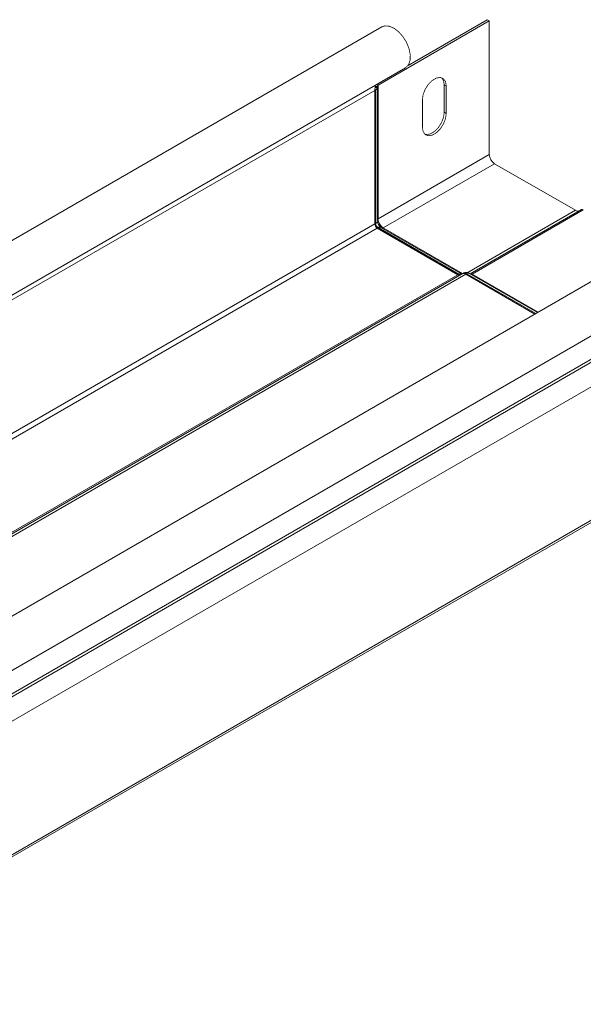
# Model space of a CAD drawing. Header units: millimetres. Extents: x 306 to 1436, y -1629 to 484.
# Tile 25 of 31: x 946 to 1054, y 176 to 366. Entities that reach past the tile are written whole.
import ezdxf

# ---------------------------------------------------------------- set-up
doc = ezdxf.new("R2010")
doc.units = ezdxf.units.MM
doc.linetypes.add('K5LT32768', pattern=[0])
doc.linetypes.add('K5LT32769', pattern=[0])

msp = doc.modelspace()

# ---------------------------------------------------------------- linework, layer by layer
at = {"color": 7, "linetype": 'K5LT32768', "lineweight": 15}
for p, q in [((1015.62, 364.74), (826.12, 255.34)), ((1014.88, 353.52), (1036.33, 365.9)), ((1020.66, 357.31), (1035.95, 366.13)), ((1036.33, 365.9), (1035.95, 366.13)), ((1036.33, 340.15), (1036.33, 365.9)), ((831.43, 247.9), (1020.17, 356.86)), ((1014.74, 353.08), (1014.72, 353.28)), ((1014.74, 327.29), (1014.74, 353.05)), ((1014.88, 327.76), (1014.88, 353.52)), ((1027.64, 353.58), (1028.03, 353.36)), ((1027.64, 353.58), (1027.64, 348.28)), ((1028.03, 353.36), (1028.03, 348.05)), ((1014.27, 352.51), (1014.42, 352.6)), ((1014.27, 326.76), (1014.27, 352.51)), ((1014.42, 326.84), (1014.42, 352.6)), ((1023.43, 345.4), (1023.43, 350.71)), ((1027.64, 348.28), (1028.03, 348.05)), ((1014.88, 327.76), (1036.33, 340.15)), ((1015.9, 325.99), (1037.36, 338.37)), ((1052.92, 329.39), (1037.36, 338.37)), ((1078.31, 328.55), (888.8, 219.16)), ((1032.67, 317.13), (1054.13, 329.52)), ((1033, 317.1), (1054.45, 329.49)), ((1014.27, 326.76), (1014.42, 326.84)), ((1014.74, 327.22), (1014.74, 327.33)), ((1014.73, 325.96), (1014.88, 326.05)), ((1030.29, 316.98), (1014.73, 325.96)), ((1030.43, 317.07), (1014.88, 326.05)), ((1015.43, 326.1), (1015.36, 326.15)), ((1030.98, 317.12), (1015.43, 326.1)), ((1030.29, 316.98), (840.78, 207.59)), ((1031.1, 317.15), (841.6, 207.75)), ((1031.82, 317.08), (842.32, 207.68)), ((1030.29, 316.98), (1030.43, 317.07)), ((1031.1, 317.15), (1031.24, 317.23)), ((1031.82, 317.08), (1031.97, 317.16)), ((1045.13, 309.4), (1031.82, 317.08)), ((1045.59, 309.67), (1032.52, 317.22)), ((1083.18, 316.4), (893.68, 207.01)), ((1083.43, 315.97), (893.92, 206.57)), ((1084.59, 311.92), (895.09, 202.52)), ((1084.59, 286.17), (895.09, 176.77)), ((895.09, 176.36), (1084.35, 285.62))]:
    msp.add_line(p, q, dxfattribs=at)
at = {"color": 8, "linetype": 'K5LT32769', "lineweight": 15, "true_color": 0x808080}
for p, q in [((1014.74, 353.08), (1014.3, 353.07)), ((1014.72, 353.28), (1014.33, 353.26)), ((1014.88, 353.52), (1014.63, 353.66)), ((1014.27, 352.51), (928.97, 303.27)), ((1014.42, 352.6), (1014.27, 352.68)), ((1032.09, 317.37), (1052.92, 329.39)), ((1014.27, 326.76), (931.94, 279.23)), ((1014.73, 325.96), (932.4, 278.44)), ((1031.16, 317.18), (1015.9, 325.99)), ((1083.06, 320.81), (894.15, 211.76)), ((1045.27, 309.48), (1031.97, 317.16)), ((1045.73, 309.75), (1033, 317.1))]:
    msp.add_line(p, q, dxfattribs=at)
at = {"color": 7, "linetype": 'K5LT32768', "const_width": 0.15}
for points in [[(1015.62, 364.74), (1016.22, 364.94), (1017.06, 364.87), (1017.97, 364.47), (1018.87, 363.78), (1019.7, 362.84), (1020.38, 361.74), (1020.85, 360.56), (1021.09, 359.4), (1021.07, 358.36), (1020.79, 357.51), (1020.28, 356.93), (1020.17, 356.86)], [(1023.43, 350.71), (1023.57, 351.69), (1023.97, 352.72), (1024.58, 353.67), (1025.33, 354.41), (1026.13, 354.88), (1026.88, 354.99), (1027.49, 354.75), (1027.89, 354.19), (1028.03, 353.36)], [(1027.15, 354.94), (1027.5, 354.41), (1027.64, 353.58)], [(1028.03, 348.05), (1027.89, 347.06), (1027.49, 346.03), (1026.88, 345.09), (1026.13, 344.34), (1025.33, 343.88), (1024.58, 343.76), (1023.97, 344), (1023.57, 344.57), (1023.43, 345.4)], [(1027.64, 348.28), (1027.5, 347.29), (1027.1, 346.26), (1026.49, 345.31), (1025.74, 344.57), (1024.94, 344.1), (1024.19, 343.99), (1023.92, 344.04)]]:
    msp.add_lwpolyline(points, dxfattribs=at)
at = {"color": 7, "linetype": 'K5LT32768', "lineweight": 15}
for centre, radius, start, end in [((1018.46, 352.55), 4.19, 166.6275, 180.516), ((1014.2, 353.09), 0.534, 293.5675, 359.4517), ((1014.99, 353.27), 0.267, 113.5685, 179.4505), ((1038.56, 340.25), 2.23, 182.6055, 237.3945), ((1053.41, 330.09), 0.855, 234.3819, 294.3141), ((1054.26, 329.22), 0.327, 54.3814, 114.3144), ((1015.27, 326.81), 0.999, 182.605, 237.3952), ((1015.41, 326.89), 0.999, 182.605, 237.3952), ((1016.75, 327.66), 2.05, 190.1978, 228.7748), ((1017.1, 327.87), 2.23, 182.6055, 237.3945), ((1030.55, 317.35), 0.453, 234.383, 294.3125), ((1030.7, 317.44), 0.453, 234.383, 294.3125), ((1031.4, 316.48), 0.729, 54.382, 114.3135), ((1031.54, 316.57), 0.729, 54.382, 114.3135), ((1032.81, 316.83), 0.327, 54.3814, 114.3144)]:
    msp.add_arc(centre, radius, start, end, dxfattribs=at)
at = {"color": 8, "linetype": 'K5LT32769', "lineweight": 15, "true_color": 0x808080}
for centre, radius, start, end in [((1014.19, 327.34), 0.547, 293.9871, 354.6925), ((1015.04, 327.46), 0.344, 117.9054, 150.9782), ((1016.34, 327.42), 1.61, 187.2513, 232.8958), ((1015.2, 325.61), 0.547, 65.3051, 126.0051), ((1015.72, 326.28), 0.344, 269.0317, 302.0901), ((1030.75, 316.63), 0.547, 65.3051, 126.0051), ((1032.29, 316.72), 0.547, 65.3051, 126.0051), ((1032.81, 317.39), 0.344, 269.0317, 302.09)]:
    msp.add_arc(centre, radius, start, end, dxfattribs=at)
at = {"color": 7, "linetype": 'K5LT32768', "lineweight": 15}
msp.add_open_spline([(1032.52, 317.22), (1032.37, 317.28), (1032.09, 317.41), (1031.63, 317.41), (1031.37, 317.29), (1031.24, 317.23)], degree=3, knots=[0, 0, 0, 0, 0.35833, 0.69228, 1, 1, 1, 1], dxfattribs=at)

doc.saveas('drawing.dxf')
